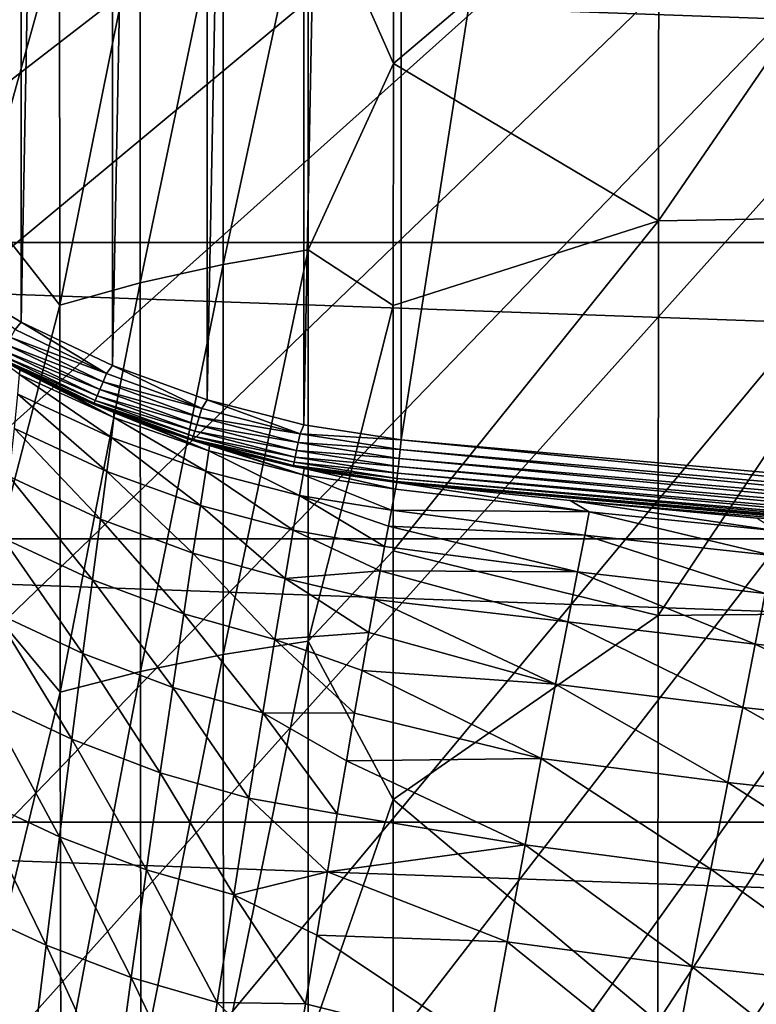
# Model space of a CAD drawing. Header units: metres. Extents: x -22 to 72, y -237 to 23.
# Tile 161 of 256: x -12.94 to -9.51, y -14.33 to -9.75. Entities that reach past the tile are written whole.
import ezdxf

# ---------------------------------------------------------------- set-up
doc = ezdxf.new("R2010")
doc.units = ezdxf.units.M
doc.layers.add('solid_509588_MEDIA_SW0001', color=7, linetype='CONTINUOUS')

msp = doc.modelspace()

# ---------------------------------------------------------------- linework, layer by layer
at = {"layer": 'solid_509588_MEDIA_SW0001'}
for points in [[(-7.467566, 12.033637, 132.943756), (-7.452687, -12.034698, 132.943756), (-11.167549, -11.703291, 132.943756)], [(-11.167549, 11.703291, 132.943756), (-7.467566, 12.033637, 132.943756), (-11.167549, -11.703291, 132.943756)], [(-11.621344, 11.63256, 132.943756), (-11.167549, 11.703291, 132.943756), (-11.621341, -11.63256, 132.943756)], [(-11.167549, 11.703291, 132.943756), (-11.167549, -11.703291, 132.943756), (-11.621341, -11.63256, 132.943756)], [(-12.071432, 11.517201, 132.943756), (-11.621344, 11.63256, 132.943756), (-12.071428, -11.517202, 132.943756)], [(-11.621344, 11.63256, 132.943756), (-11.621341, -11.63256, 132.943756), (-12.071428, -11.517202, 132.943756)], [(-12.511853, 11.357361, 132.943756), (-12.071432, 11.517201, 132.943756), (-12.511848, -11.357363, 132.943756)], [(-12.071432, 11.517201, 132.943756), (-12.071428, -11.517202, 132.943756), (-12.511848, -11.357363, 132.943756)], [(-12.936608, 11.154256, 132.943756), (-12.511853, 11.357361, 132.943756), (-12.936604, -11.154259, 132.943756)], [(-12.511853, 11.357361, 132.943756), (-12.511848, -11.357363, 132.943756), (-12.936604, -11.154259, 132.943756)], [(-13.339944, 10.910164, 132.943756), (-12.936608, 11.154256, 132.943756), (-13.339938, -10.910168, 132.943756)], [(-12.936608, 11.154256, 132.943756), (-12.936604, -11.154259, 132.943756), (-13.339938, -10.910168, 132.943756)], [(-18.437321, -9.47928, 132.530869), (-18.078817, -10.146324, 132.530869), (0, 0, 132.892746)], [(-18.078817, -10.146324, 132.530869), (-17.696192, -10.79983, 132.530869), (0, 0, 132.892746)], [(-17.696192, -10.79983, 132.530869), (-17.289955, -11.438926, 132.530869), (0, 0, 132.892746)], [(-17.289955, -11.438926, 132.530869), (-16.860647, -12.062758, 132.530869), (0, 0, 132.892746)], [(-16.860647, -12.062758, 132.530869), (-16.408842, -12.670496, 132.530869), (0, 0, 132.892746)], [(-16.408842, -12.670496, 132.530869), (-15.935143, -13.261327, 132.530869), (0, 0, 132.892746)], [(-15.935143, -13.261327, 132.530869), (-15.440181, -13.834463, 132.530869), (0, 0, 132.892746)], [(-15.440181, -13.834463, 132.530869), (-14.924617, -14.38914, 132.530869), (0, 0, 132.892746)], [(-14.924617, -14.38914, 132.530869), (-14.38914, -14.924617, 132.530869), (0, 0, 132.892746)], [(-14.38914, -14.924617, 132.530869), (-13.834463, -15.440181, 132.530869), (0, 0, 132.892746)], [(-13.834463, -15.440181, 132.530869), (-13.261327, -15.935143, 132.530869), (0, 0, 132.892746)], [(-13.261327, -15.935143, 132.530869), (-12.670495, -16.408842, 132.530869), (0, 0, 132.892746)], [(-12.670495, -16.408842, 132.530869), (-12.062758, -16.860647, 132.530869), (0, 0, 132.892746)], [(-12.062758, -16.860647, 132.530869), (-11.438926, -17.289955, 132.530869), (0, 0, 132.892746)], [(-11.438926, -17.289955, 132.530869), (-10.79983, -17.696192, 132.530869), (0, 0, 132.892746)], [(-10.79983, -17.696192, 132.530869), (-10.146324, -18.078817, 132.530869), (0, 0, 132.892746)], [(-10.146324, -18.078817, 132.530869), (-9.47928, -18.437321, 132.530869), (0, 0, 132.892746)], [(-12.758285, -9.328043, 283.251343), (-13.119015, -8.846431, 282.731628), (-13.116444, -10.618416, 283.859161)], [(-11.204025, -9.949917, 284.142456), (-11.203505, -8.839745, 283.43103), (-11.60045, -9.051599, 283.493286)], [(-9.968276, -8.901256, 283.647034), (-11.203505, -8.839745, 283.43103), (-11.204025, -9.949917, 284.142456)], [(-8.726894, -8.869297, 283.775696), (-9.968276, -8.901256, 283.647034), (-9.970025, -10.683208, 284.75882)], [(-8.728951, -10.661575, 284.890625), (-8.726894, -8.869297, 283.775696), (-9.970025, -10.683208, 284.75882)], [(-9.970025, -10.683208, 284.75882), (-9.968276, -8.901256, 283.647034), (-11.204025, -9.949917, 284.142456)], [(-11.60045, -9.051599, 283.493286), (-11.996479, -9.124414, 283.431244), (-11.996227, -10.88594, 284.524689)], [(-11.600789, -10.818396, 284.592438), (-11.60045, -9.051599, 283.493286), (-11.996227, -10.88594, 284.524689)], [(-11.204025, -9.949917, 284.142456), (-11.60045, -9.051599, 283.493286), (-11.600789, -10.818396, 284.592438)], [(-11.996479, -9.124414, 283.431244), (-12.383397, -9.21666, 283.350494), (-12.382458, -10.971872, 284.43689)], [(-11.996227, -10.88594, 284.524689), (-11.996479, -9.124414, 283.431244), (-12.382458, -10.971872, 284.43689)], [(-12.383397, -9.21666, 283.350494), (-12.758285, -9.328043, 283.251343), (-12.756582, -11.075917, 284.329437)], [(-12.382458, -10.971872, 284.43689), (-12.383397, -9.21666, 283.350494), (-12.756582, -11.075917, 284.329437)], [(19.747696, -10.783265), (-19.747696, -10.783265), (-20.466829, -9.346505)], [(20.466829, -9.346505), (19.747696, -10.783265), (-20.466829, -9.346505)], [(-12.756582, -11.075917, 284.329437), (-12.758285, -9.328043, 283.251343), (-13.116444, -10.618416, 283.859161)], [(-11.20453, -11.076895, 284.819244), (-11.204025, -9.949917, 284.142456), (-11.600789, -10.818396, 284.592438)], [(-9.970025, -10.683208, 284.75882), (-11.204025, -9.949917, 284.142456), (-11.20453, -11.076895, 284.819244)], [(-12.756582, -11.075917, 284.329437), (-13.116444, -10.618416, 283.859161), (-13.113824, -12.448462, 284.905426)], [(-9.970025, -10.683208, 284.75882), (-11.20453, -11.076895, 284.819244), (-11.205016, -12.219705, 285.460968)], [(-9.971766, -12.521002, 285.789917), (-9.970025, -10.683208, 284.75882), (-11.205016, -12.219705, 285.460968)], [(-8.728951, -10.661575, 284.890625), (-9.970025, -10.683208, 284.75882), (-9.971766, -12.521002, 285.789917)], [(-8.731031, -12.509169, 285.923767), (-8.728951, -10.661575, 284.890625), (-9.971766, -12.521002, 285.789917)], [(18.928516, -12.163916), (-18.928516, -12.163916), (-19.747696, -10.783265)], [(19.747696, -10.783265), (18.928516, -12.163916), (-19.747696, -10.783265)], [(-11.600789, -10.818396, 284.592438), (-11.996227, -10.88594, 284.524689), (-11.995926, -12.702785, 285.539368)], [(-11.601084, -12.640764, 285.612396), (-11.600789, -10.818396, 284.592438), (-11.995926, -12.702785, 285.539368)], [(-11.20453, -11.076895, 284.819244), (-11.600789, -10.818396, 284.592438), (-11.601084, -12.640764, 285.612396)], [(-12.964696, -11.18966, 132.948761), (-13.339938, -10.910168, 132.943756), (-12.936604, -11.154259, 132.943756)], [(-11.996227, -10.88594, 284.524689), (-12.382458, -10.971872, 284.43689), (-12.381465, -12.782079, 285.444916)], [(-11.995926, -12.702785, 285.539368), (-11.996227, -10.88594, 284.524689), (-12.381465, -12.782079, 285.444916)], [(-12.382458, -10.971872, 284.43689), (-12.756582, -11.075917, 284.329437), (-12.754828, -12.878385, 285.32959)], [(-12.381465, -12.782079, 285.444916), (-12.382458, -10.971872, 284.43689), (-12.754828, -12.878385, 285.32959)], [(-12.754828, -12.878385, 285.32959), (-12.756582, -11.075917, 284.329437), (-13.113824, -12.448462, 284.905426)], [(-11.205016, -12.219705, 285.460968), (-11.20453, -11.076895, 284.819244), (-11.601084, -12.640764, 285.612396)], [(-12.539177, -11.39415, 132.948761), (-12.964696, -11.18966, 132.948761), (-12.936604, -11.154259, 132.943756)], [(-12.539177, -11.39415, 132.948761), (-12.936604, -11.154259, 132.943756), (-12.511848, -11.357363, 132.943756)], [(-13.002946, -11.260224, 132.987442), (-12.98486, -11.226859, 132.963577), (-12.555625, -11.433135, 132.963577)], [(-12.98486, -11.226859, 132.963577), (-12.964696, -11.18966, 132.948761), (-12.539177, -11.39415, 132.948761)], [(-12.555625, -11.433135, 132.963577), (-12.98486, -11.226859, 132.963577), (-12.539177, -11.39415, 132.948761)], [(-13.018044, -11.288077, 133.019165), (-13.002946, -11.260224, 132.987442), (-12.570376, -11.468102, 132.987442)], [(-12.570376, -11.468102, 132.987442), (-13.002946, -11.260224, 132.987442), (-12.555625, -11.433135, 132.963577)], [(-12.943456, -11.376722, 245.46315), (-13.053109, -11.318576, 245.468643), (-13.038797, -11.326364, 133.143753)], [(-12.94407, -11.398428, 246.523285), (-13.053109, -11.318576, 245.468643), (-12.943456, -11.376722, 245.46315)], [(-12.597691, -11.532843, 133.099472), (-13.038797, -11.326364, 133.143753), (-13.036431, -11.322, 133.099472)], [(-13.036431, -11.322, 133.099472), (-13.029396, -11.30902, 133.057129), (-12.591951, -11.51924, 133.057129)], [(-12.597691, -11.532843, 133.099472), (-13.036431, -11.322, 133.099472), (-12.591951, -11.51924, 133.057129)], [(-13.029396, -11.30902, 133.057129), (-13.018044, -11.288077, 133.019165), (-12.582692, -11.497292, 133.019165)], [(-12.591951, -11.51924, 133.057129), (-13.029396, -11.30902, 133.057129), (-12.582692, -11.497292, 133.019165)], [(-12.582692, -11.497292, 133.019165), (-13.018044, -11.288077, 133.019165), (-12.570376, -11.468102, 132.987442)], [(-12.943456, -11.376722, 245.46315), (-13.038797, -11.326364, 133.143753), (-12.599621, -11.537416, 133.143753)], [(-12.597691, -11.532843, 133.099472), (-12.599621, -11.537416, 133.143753), (-13.038797, -11.326364, 133.143753)], [(-12.095775, -11.55625, 132.948761), (-12.539177, -11.39415, 132.948761), (-12.511848, -11.357363, 132.943756)], [(-12.095775, -11.55625, 132.948761), (-12.511848, -11.357363, 132.943756), (-12.071428, -11.517202, 132.943756)], [(-12.952006, -11.490504, 247.598221), (-12.94407, -11.398428, 246.523285), (-12.516877, -11.691456, 247.563187)], [(-12.94407, -11.398428, 246.523285), (-12.943456, -11.376722, 245.46315), (-12.505402, -11.599491, 246.497681)], [(-12.94407, -11.398428, 246.523285), (-12.505402, -11.599491, 246.497681), (-12.516877, -11.691456, 247.563187)], [(-12.724548, -11.482692, 245.443756), (-12.943456, -11.376722, 245.46315), (-12.599621, -11.537416, 133.143753)], [(-12.505402, -11.599491, 246.497681), (-12.943456, -11.376722, 245.46315), (-12.724548, -11.482692, 245.443756)], [(-12.555625, -11.433135, 132.963577), (-12.539177, -11.39415, 132.948761), (-12.095775, -11.55625, 132.948761)], [(-12.570376, -11.468102, 132.987442), (-12.555625, -11.433135, 132.963577), (-12.10835, -11.596651, 132.963577)], [(-12.10835, -11.596651, 132.963577), (-12.555625, -11.433135, 132.963577), (-12.095775, -11.55625, 132.948761)], [(-12.96848, -11.649612, 248.682068), (-12.952006, -11.490504, 247.598221), (-12.537747, -11.849702, 248.637161)], [(-12.952006, -11.490504, 247.598221), (-12.516877, -11.691456, 247.563187), (-12.537747, -11.849702, 248.637161)], [(-12.504969, -11.576214, 245.443756), (-12.724548, -11.482692, 245.443756), (-12.599621, -11.537416, 133.143753)], [(-12.505402, -11.599491, 246.497681), (-12.724548, -11.482692, 245.443756), (-12.504969, -11.576214, 245.443756)], [(-12.591951, -11.51924, 133.057129), (-12.582692, -11.497292, 133.019165), (-12.129044, -11.663137, 133.019165)], [(-12.582692, -11.497292, 133.019165), (-12.570376, -11.468102, 132.987442), (-12.119628, -11.632887, 132.987442)], [(-12.129044, -11.663137, 133.019165), (-12.582692, -11.497292, 133.019165), (-12.119628, -11.632887, 132.987442)], [(-12.119628, -11.632887, 132.987442), (-12.570376, -11.468102, 132.987442), (-12.10835, -11.596651, 132.963577)], [(-12.140511, -11.69998, 133.099472), (-12.599621, -11.537416, 133.143753), (-12.597691, -11.532843, 133.099472)], [(-12.504969, -11.576214, 245.443756), (-12.599621, -11.537416, 133.143753), (-12.141986, -11.70472, 133.143753)], [(-12.140511, -11.69998, 133.099472), (-12.141986, -11.70472, 133.143753), (-12.599621, -11.537416, 133.143753)], [(-12.597691, -11.532843, 133.099472), (-12.591951, -11.51924, 133.057129), (-12.136123, -11.685883, 133.057129)], [(-12.140511, -11.69998, 133.099472), (-12.597691, -11.532843, 133.099472), (-12.136123, -11.685883, 133.057129)], [(-12.136123, -11.685883, 133.057129), (-12.591951, -11.51924, 133.057129), (-12.129044, -11.663137, 133.019165)], [(-11.6387, -11.674421, 132.948761), (-12.095775, -11.55625, 132.948761), (-12.071428, -11.517202, 132.943756)], [(-11.6387, -11.674421, 132.948761), (-12.071428, -11.517202, 132.943756), (-11.621341, -11.63256, 132.943756)], [(-12.516877, -11.691456, 247.563187), (-12.505402, -11.599491, 246.497681), (-12.077796, -11.848645, 247.545532)], [(-12.505402, -11.599491, 246.497681), (-12.504969, -11.576214, 245.443756), (-12.063054, -11.754768, 246.489151)], [(-12.505402, -11.599491, 246.497681), (-12.063054, -11.754768, 246.489151), (-12.077796, -11.848645, 247.545532)], [(-12.349105, -11.635257, 245.443756), (-12.504969, -11.576214, 245.443756), (-12.141986, -11.70472, 133.143753)], [(-12.063054, -11.754768, 246.489151), (-12.504969, -11.576214, 245.443756), (-12.349105, -11.635257, 245.443756)], [(-12.119628, -11.632887, 132.987442), (-12.10835, -11.596651, 132.963577), (-11.647282, -11.715855, 132.963577)], [(-12.10835, -11.596651, 132.963577), (-12.095775, -11.55625, 132.948761), (-11.6387, -11.674421, 132.948761)], [(-11.647282, -11.715855, 132.963577), (-12.10835, -11.596651, 132.963577), (-11.6387, -11.674421, 132.948761)], [(-12.060259, -11.729394, 245.443756), (-12.349105, -11.635257, 245.443756), (-12.141986, -11.70472, 133.143753)], [(-12.063054, -11.754768, 246.489151), (-12.349105, -11.635257, 245.443756), (-12.060259, -11.729394, 245.443756)], [(-12.129044, -11.663137, 133.019165), (-12.119628, -11.632887, 132.987442), (-11.65498, -11.753016, 132.987442)], [(-11.65498, -11.753016, 132.987442), (-12.119628, -11.632887, 132.987442), (-11.647282, -11.715855, 132.963577)], [(-11.6387, -11.674421, 132.948761), (-11.621341, -11.63256, 132.943756), (-11.167549, -11.703291, 132.943756)], [(-12.992858, -11.873321, 249.771606), (-12.96848, -11.649612, 248.682068), (-12.567314, -12.071833, 249.716476)], [(-12.96848, -11.649612, 248.682068), (-12.537747, -11.849702, 248.637161), (-12.567314, -12.071833, 249.716476)], [(-12.537747, -11.849702, 248.637161), (-12.516877, -11.691456, 247.563187), (-12.102732, -12.008018, 248.609818)], [(-12.516877, -11.691456, 247.563187), (-12.077796, -11.848645, 247.545532), (-12.102732, -12.008018, 248.609818)], [(-12.140511, -11.69998, 133.099472), (-12.136123, -11.685883, 133.057129), (-11.666238, -11.807366, 133.057129)], [(-12.136123, -11.685883, 133.057129), (-12.129044, -11.663137, 133.019165), (-11.661406, -11.78404, 133.019165)], [(-11.666238, -11.807366, 133.057129), (-12.136123, -11.685883, 133.057129), (-11.661406, -11.78404, 133.019165)], [(-11.661406, -11.78404, 133.019165), (-12.129044, -11.663137, 133.019165), (-11.65498, -11.753016, 132.987442)], [(-11.647282, -11.715855, 132.963577), (-11.6387, -11.674421, 132.948761), (-11.172292, -11.747541, 132.948761)], [(-11.172292, -11.747541, 132.948761), (-11.6387, -11.674421, 132.948761), (-11.167549, -11.703291, 132.943756)], [(-11.669232, -11.821823, 133.099472), (-12.141986, -11.70472, 133.143753), (-12.140511, -11.69998, 133.099472)], [(-12.060259, -11.729394, 245.443756), (-12.141986, -11.70472, 133.143753), (-11.670239, -11.826685, 133.143753)], [(-11.669232, -11.821823, 133.099472), (-11.670239, -11.826685, 133.143753), (-12.141986, -11.70472, 133.143753)], [(-11.669232, -11.821823, 133.099472), (-12.140511, -11.69998, 133.099472), (-11.666238, -11.807366, 133.057129)], [(-12.063054, -11.754768, 246.489151), (-12.060259, -11.729394, 245.443756), (-11.624428, -11.866064, 246.481308)], [(-11.965393, -11.756141, 245.443756), (-12.060259, -11.729394, 245.443756), (-11.670239, -11.826685, 133.143753)], [(-11.624428, -11.866064, 246.481308), (-12.060259, -11.729394, 245.443756), (-11.965393, -11.756141, 245.443756)], [(-11.65498, -11.753016, 132.987442), (-11.647282, -11.715855, 132.963577), (-11.176801, -11.789614, 132.963577)], [(-11.176801, -11.789614, 132.963577), (-11.647282, -11.715855, 132.963577), (-11.172292, -11.747541, 132.948761)], [(-7.455674, -12.073575, 132.947601), (-11.172292, -11.747541, 132.948761), (-11.167549, -11.703291, 132.943756)], [(-7.455674, -12.073575, 132.947601), (-11.167549, -11.703291, 132.943756), (-7.452687, -12.034698, 132.943756)], [(-12.077796, -11.848645, 247.545532), (-12.063054, -11.754768, 246.489151), (-11.641762, -11.9628, 247.529175)], [(-12.063054, -11.754768, 246.489151), (-11.624428, -11.866064, 246.481308), (-11.641762, -11.9628, 247.529175)], [(-11.61939, -11.836943, 245.443756), (-11.965393, -11.756141, 245.443756), (-11.670239, -11.826685, 133.143753)], [(-11.624428, -11.866064, 246.481308), (-11.965393, -11.756141, 245.443756), (-11.61939, -11.836943, 245.443756)], [(-11.666238, -11.807366, 133.057129), (-11.661406, -11.78404, 133.019165), (-11.18422, -11.85885, 133.019165)], [(-11.661406, -11.78404, 133.019165), (-11.65498, -11.753016, 132.987442), (-11.180844, -11.827349, 132.987442)], [(-11.18422, -11.85885, 133.019165), (-11.661406, -11.78404, 133.019165), (-11.180844, -11.827349, 132.987442)], [(-11.180844, -11.827349, 132.987442), (-11.65498, -11.753016, 132.987442), (-11.176801, -11.789614, 132.963577)], [(-7.458342, -12.110999, 132.958969), (-11.176801, -11.789614, 132.963577), (-11.172292, -11.747541, 132.948761)], [(-7.458342, -12.110999, 132.958969), (-11.172292, -11.747541, 132.948761), (-7.455674, -12.073575, 132.947601)], [(-11.188333, -11.897216, 133.099472), (-11.670239, -11.826685, 133.143753), (-11.669232, -11.821823, 133.099472)], [(-11.61939, -11.836943, 245.443756), (-11.670239, -11.826685, 133.143753), (-11.188862, -11.902152, 133.143753)], [(-11.188333, -11.897216, 133.099472), (-11.188862, -11.902152, 133.143753), (-11.670239, -11.826685, 133.143753)], [(-11.669232, -11.821823, 133.099472), (-11.666238, -11.807366, 133.057129), (-11.186759, -11.882536, 133.057129)], [(-11.188333, -11.897216, 133.099472), (-11.669232, -11.821823, 133.099472), (-11.186759, -11.882536, 133.057129)], [(-11.186759, -11.882536, 133.057129), (-11.666238, -11.807366, 133.057129), (-11.18422, -11.85885, 133.019165)], [(-7.462956, -12.175719, 133.002335), (-11.18422, -11.85885, 133.019165), (-11.180844, -11.827349, 132.987442)], [(-7.460801, -12.145489, 132.977463), (-11.180844, -11.827349, 132.987442), (-11.176801, -11.789614, 132.963577)], [(-7.462956, -12.175719, 133.002335), (-11.180844, -11.827349, 132.987442), (-7.460801, -12.145489, 132.977463)], [(-7.460801, -12.145489, 132.977463), (-11.176801, -11.789614, 132.963577), (-7.458342, -12.110999, 132.958969)], [(-13.024507, -12.159199, 250.863708), (-12.992858, -11.873321, 249.771606), (-12.604883, -12.355453, 250.798004)], [(-12.992858, -11.873321, 249.771606), (-12.567314, -12.071833, 249.716476), (-12.604883, -12.355453, 250.798004)], [(-12.567314, -12.071833, 249.716476), (-12.537747, -11.849702, 248.637161), (-12.137107, -12.230523, 249.67897)], [(-12.537747, -11.849702, 248.637161), (-12.102732, -12.008018, 248.609818), (-12.137107, -12.230523, 249.67897)], [(-12.102732, -12.008018, 248.609818), (-12.077796, -11.848645, 247.545532), (-11.670046, -12.124317, 248.584366)], [(-12.077796, -11.848645, 247.545532), (-11.641762, -11.9628, 247.529175), (-11.670046, -12.124317, 248.584366)], [(-11.641762, -11.9628, 247.529175), (-11.624428, -11.866064, 246.481308), (-11.213223, -12.029993, 247.461639)], [(-11.624428, -11.866064, 246.481308), (-11.61939, -11.836943, 245.443756), (-11.194821, -11.933095, 246.4263)], [(-11.624428, -11.866064, 246.481308), (-11.194821, -11.933095, 246.4263), (-11.213223, -12.029993, 247.461639)], [(-11.577431, -11.844995, 245.443756), (-11.61939, -11.836943, 245.443756), (-11.188862, -11.902152, 133.143753)], [(-11.194821, -11.933095, 246.4263), (-11.61939, -11.836943, 245.443756), (-11.577431, -11.844995, 245.443756)], [(-11.188862, -11.902152, 245.443756), (-11.577431, -11.844995, 245.443756), (-11.188862, -11.902152, 133.143753)], [(-11.194821, -11.933095, 246.4263), (-11.577431, -11.844995, 245.443756), (-11.188862, -11.902152, 245.443756)], [(-7.464725, -12.200529, 133.032639), (-11.186759, -11.882536, 133.057129), (-11.18422, -11.85885, 133.019165)], [(-7.464725, -12.200529, 133.032639), (-11.18422, -11.85885, 133.019165), (-7.462956, -12.175719, 133.002335)], [(-11.194821, -11.933095, 246.4263), (-11.188862, -11.902152, 245.443756), (-10.292866, -12.03815, 246.459473)], [(-11.188333, -11.897216, 133.099472), (-7.467122, -12.23415, 133.143753), (-11.188862, -11.902152, 133.143753)], [(-7.467122, -12.23415, 133.143753), (-11.188862, -11.902152, 245.443756), (-11.188862, -11.902152, 133.143753)], [(-10.381388, -11.985534, 245.443756), (-11.188862, -11.902152, 245.443756), (-7.467122, -12.23415, 133.143753)], [(-10.292866, -12.03815, 246.459473), (-11.188862, -11.902152, 245.443756), (-10.381388, -11.985534, 245.443756)], [(-7.466039, -12.218964, 133.067215), (-11.188333, -11.897216, 133.099472), (-11.186759, -11.882536, 133.057129)], [(-7.466849, -12.230316, 133.104736), (-7.467122, -12.23415, 133.143753), (-11.188333, -11.897216, 133.099472)], [(-7.466849, -12.230316, 133.104736), (-11.188333, -11.897216, 133.099472), (-7.466039, -12.218964, 133.067215)], [(-7.466039, -12.218964, 133.067215), (-11.186759, -11.882536, 133.057129), (-7.464725, -12.200529, 133.032639)], [(-11.670046, -12.124317, 248.584366), (-11.641762, -11.9628, 247.529175), (-11.244762, -12.198952, 248.548782)], [(-11.641762, -11.9628, 247.529175), (-11.213223, -12.029993, 247.461639), (-11.227311, -12.105089, 247.998871)], [(-11.641762, -11.9628, 247.529175), (-11.227311, -12.105089, 247.998871), (-11.244762, -12.198952, 248.548782)], [(-11.213223, -12.029993, 247.461639), (-11.194821, -11.933095, 246.4263), (-10.292866, -12.03815, 246.459473)], [(-12.137107, -12.230523, 249.67897), (-12.102732, -12.008018, 248.609818), (-11.708467, -12.348285, 249.643875)], [(-12.102732, -12.008018, 248.609818), (-11.670046, -12.124317, 248.584366), (-11.708467, -12.348285, 249.643875)], [(-9.509913, -12.068454, 245.443756), (-10.381388, -11.985534, 245.443756), (-7.467122, -12.23415, 133.143753)], [(-9.419668, -12.127038, 246.445633), (-10.381388, -11.985534, 245.443756), (-9.509913, -12.068454, 245.443756)], [(-10.292866, -12.03815, 246.459473), (-10.381388, -11.985534, 245.443756), (-9.419668, -12.127038, 246.445633)], [(-11.227311, -12.105089, 247.998871), (-11.213223, -12.029993, 247.461639), (-10.313366, -12.146491, 247.483261)], [(-11.213223, -12.029993, 247.461639), (-10.292866, -12.03815, 246.459473), (-10.313366, -12.146491, 247.483261)], [(-10.313366, -12.146491, 247.483261), (-10.292866, -12.03815, 246.459473), (-9.439301, -12.24131, 247.453964)], [(-10.292866, -12.03815, 246.459473), (-9.419668, -12.127038, 246.445633), (-9.439301, -12.24131, 247.453964)], [(-12.604883, -12.355453, 250.798004), (-12.567314, -12.071833, 249.716476), (-12.180166, -12.513803, 250.749908)], [(-12.567314, -12.071833, 249.716476), (-12.137107, -12.230523, 249.67897), (-12.180166, -12.513803, 250.749908)], [(-11.244762, -12.198952, 248.548782), (-11.227311, -12.105089, 247.998871), (-10.346832, -12.31785, 248.512283)], [(-11.227311, -12.105089, 247.998871), (-10.313366, -12.146491, 247.483261), (-10.346832, -12.31785, 248.512283)], [(-11.708467, -12.348285, 249.643875), (-11.670046, -12.124317, 248.584366), (-11.265645, -12.312358, 249.111298)], [(-11.670046, -12.124317, 248.584366), (-11.244762, -12.198952, 248.548782), (-11.265645, -12.312358, 249.111298)], [(-10.346832, -12.31785, 248.512283), (-10.313366, -12.146491, 247.483261), (-9.472898, -12.417842, 248.466064)], [(-10.313366, -12.146491, 247.483261), (-9.439301, -12.24131, 247.453964), (-9.472898, -12.417842, 248.466064)], [(18.011908, -13.484106), (-18.011908, -13.484106), (-18.928516, -12.163916)], [(18.928516, -12.163916), (18.011908, -13.484106), (-18.928516, -12.163916)], [(-13.062794, -12.504822, 251.95517), (-13.024507, -12.159199, 250.863708), (-12.649759, -12.69817, 251.878632)], [(-13.024507, -12.159199, 250.863708), (-12.604883, -12.355453, 250.798004), (-12.649759, -12.69817, 251.878632)], [(-12.180166, -12.513803, 250.749908), (-12.137107, -12.230523, 249.67897), (-11.756214, -12.632373, 250.704681)], [(-12.137107, -12.230523, 249.67897), (-11.708467, -12.348285, 249.643875), (-11.756214, -12.632373, 250.704681)], [(-11.205482, -13.377489, 286.067383), (-11.205016, -12.219705, 285.460968), (-11.601084, -12.640764, 285.612396)], [(-11.265645, -12.312358, 249.111298), (-11.244762, -12.198952, 248.548782), (-10.346832, -12.31785, 248.512283)], [(-9.971766, -12.521002, 285.789917), (-11.205016, -12.219705, 285.460968), (-11.205482, -13.377489, 286.067383)], [(-11.708467, -12.348285, 249.643875), (-11.265645, -12.312358, 249.111298), (-11.290015, -12.446034, 249.686005)], [(-11.290015, -12.446034, 249.686005), (-11.265645, -12.312358, 249.111298), (-10.392305, -12.54997, 249.543716)], [(-11.265645, -12.312358, 249.111298), (-10.346832, -12.31785, 248.512283), (-10.392305, -12.54997, 249.543716)], [(-10.392305, -12.54997, 249.543716), (-10.346832, -12.31785, 248.512283), (-9.519424, -12.654396, 249.479279)], [(-10.346832, -12.31785, 248.512283), (-9.472898, -12.417842, 248.466064), (-9.519424, -12.654396, 249.479279)], [(-12.649759, -12.69817, 251.878632), (-12.604883, -12.355453, 250.798004), (-12.231153, -12.855495, 251.819565)], [(-12.604883, -12.355453, 250.798004), (-12.180166, -12.513803, 250.749908), (-12.231153, -12.855495, 251.819565)], [(-11.756214, -12.632373, 250.704681), (-11.708467, -12.348285, 249.643875), (-11.317923, -12.600743, 250.272644)], [(-11.708467, -12.348285, 249.643875), (-11.290015, -12.446034, 249.686005), (-11.317923, -12.600743, 250.272644)], [(-9.519424, -12.654396, 249.479279), (-9.472898, -12.417842, 248.466064), (-8.668633, -12.741742, 249.417862)], [(-12.754828, -12.878385, 285.32959), (-13.113824, -12.448462, 284.905426), (-13.111146, -14.334546, 285.867401)], [(-11.317923, -12.600743, 250.272644), (-11.290015, -12.446034, 249.686005), (-10.448824, -12.840587, 250.574783)], [(-11.290015, -12.446034, 249.686005), (-10.392305, -12.54997, 249.543716), (-10.448824, -12.840587, 250.574783)], [(-13.107087, -12.907763, 253.042831), (-13.062794, -12.504822, 251.95517), (-12.701244, -13.09759, 252.955231)], [(-13.062794, -12.504822, 251.95517), (-12.649759, -12.69817, 251.878632), (-12.701244, -13.09759, 252.955231)], [(-12.231153, -12.855495, 251.819565), (-12.180166, -12.513803, 250.749908), (-11.812477, -12.974253, 251.763809)], [(-12.180166, -12.513803, 250.749908), (-11.756214, -12.632373, 250.704681), (-11.812477, -12.974253, 251.763809)], [(-8.731031, -12.509169, 285.923767), (-9.971766, -12.521002, 285.789917), (-9.973496, -14.412517, 286.737061)], [(-8.73314, -14.409719, 286.871948), (-8.731031, -12.509169, 285.923767), (-9.973496, -14.412517, 286.737061)], [(-9.973496, -14.412517, 286.737061), (-9.971766, -12.521002, 285.789917), (-11.205482, -13.377489, 286.067383)], [(-10.448824, -12.840587, 250.574783), (-10.392305, -12.54997, 249.543716), (-9.577845, -12.948733, 250.490906)], [(-10.392305, -12.54997, 249.543716), (-9.519424, -12.654396, 249.479279), (-9.577845, -12.948733, 250.490906)], [(-11.756214, -12.632373, 250.704681), (-11.317923, -12.600743, 250.272644), (-11.349402, -12.777211, 250.870773)], [(-11.349402, -12.777211, 250.870773), (-11.317923, -12.600743, 250.272644), (-10.448824, -12.840587, 250.574783)], [(-11.601084, -12.640764, 285.612396), (-11.995926, -12.702785, 285.539368), (-11.995565, -14.573061, 286.472229)], [(-11.601327, -14.516789, 286.55011), (-11.601084, -12.640764, 285.612396), (-11.995565, -14.573061, 286.472229)], [(-11.812477, -12.974253, 251.763809), (-11.756214, -12.632373, 250.704681), (-11.384477, -12.976149, 251.479935)], [(-11.756214, -12.632373, 250.704681), (-11.349402, -12.777211, 250.870773), (-11.384477, -12.976149, 251.479935)], [(-11.205482, -13.377489, 286.067383), (-11.601084, -12.640764, 285.612396), (-11.601327, -14.516789, 286.55011)], [(-9.577845, -12.948733, 250.490906), (-9.519424, -12.654396, 249.479279), (-8.726185, -13.038859, 250.410965)], [(-9.519424, -12.654396, 249.479279), (-8.668633, -12.741742, 249.417862), (-8.726185, -13.038859, 250.410965)], [(-12.701244, -13.09759, 252.955231), (-12.649759, -12.69817, 251.878632), (-12.289315, -13.253243, 252.884888)], [(-12.649759, -12.69817, 251.878632), (-12.231153, -12.855495, 251.819565), (-12.289315, -13.253243, 252.884888)], [(-11.995926, -12.702785, 285.539368), (-12.381465, -12.782079, 285.444916), (-12.380411, -14.645411, 286.371643)], [(-11.995565, -14.573061, 286.472229), (-11.995926, -12.702785, 285.539368), (-12.380411, -14.645411, 286.371643)], [(-12.381465, -12.782079, 285.444916), (-12.754828, -12.878385, 285.32959), (-12.753013, -14.73359, 286.248962)], [(-12.380411, -14.645411, 286.371643), (-12.381465, -12.782079, 285.444916), (-12.753013, -14.73359, 286.248962)], [(-11.384477, -12.976149, 251.479935), (-11.349402, -12.777211, 250.870773), (-10.515429, -13.187442, 251.602661)], [(-11.349402, -12.777211, 250.870773), (-10.448824, -12.840587, 250.574783), (-10.515429, -13.187442, 251.602661)], [(-12.753013, -14.73359, 286.248962), (-12.754828, -12.878385, 285.32959), (-13.111146, -14.334546, 285.867401)], [(-12.289315, -13.253243, 252.884888), (-12.231153, -12.855495, 251.819565), (-11.876445, -13.371594, 252.818237)], [(-12.231153, -12.855495, 251.819565), (-11.812477, -12.974253, 251.763809), (-11.876445, -13.371594, 252.818237)], [(-10.515429, -13.187442, 251.602661), (-10.448824, -12.840587, 250.574783), (-9.647125, -13.298611, 251.49826)], [(-10.448824, -12.840587, 250.574783), (-9.577845, -12.948733, 250.490906), (-9.647125, -13.298611, 251.49826)], [(-13.156754, -13.365602, 254.12352), (-13.107087, -12.907763, 253.042831), (-12.758645, -13.551326, 254.024689)], [(-13.107087, -12.907763, 253.042831), (-12.701244, -13.09759, 252.955231), (-12.758645, -13.551326, 254.024689)], [(-11.876445, -13.371594, 252.818237), (-11.812477, -12.974253, 251.763809), (-11.465461, -13.4444, 252.729523)], [(-11.812477, -12.974253, 251.763809), (-11.384477, -12.976149, 251.479935), (-11.423171, -13.198356, 252.099823)], [(-11.812477, -12.974253, 251.763809), (-11.423171, -13.198356, 252.099823), (-11.465461, -13.4444, 252.729523)], [(-11.423171, -13.198356, 252.099823), (-11.384477, -12.976149, 251.479935), (-10.515429, -13.187442, 251.602661)], [(-9.647125, -13.298611, 251.49826), (-9.577845, -12.948733, 250.490906), (-8.795089, -13.391112, 251.398804)], [(-9.577845, -12.948733, 250.490906), (-8.726185, -13.038859, 250.410965), (-8.795089, -13.391112, 251.398804)], [(-12.758645, -13.551326, 254.024689), (-12.701244, -13.09759, 252.955231), (-12.353894, -13.704688, 253.942795)], [(-12.701244, -13.09759, 252.955231), (-12.289315, -13.253243, 252.884888), (-12.353894, -13.704688, 253.942795)], [(-11.465461, -13.4444, 252.729523), (-11.423171, -13.198356, 252.099823), (-10.591158, -13.588272, 252.624542)], [(-11.423171, -13.198356, 252.099823), (-10.515429, -13.187442, 251.602661), (-10.591158, -13.588272, 252.624542)], [(-10.591158, -13.588272, 252.624542), (-10.515429, -13.187442, 251.602661), (-9.726232, -13.701785, 252.498688)], [(-10.515429, -13.187442, 251.602661), (-9.647125, -13.298611, 251.49826), (-9.726232, -13.701785, 252.498688)], [(-12.353894, -13.704688, 253.942795), (-12.289315, -13.253243, 252.884888), (-11.947306, -13.822072, 253.86496)], [(-12.289315, -13.253243, 252.884888), (-11.876445, -13.371594, 252.818237), (-11.947306, -13.822072, 253.86496)], [(-9.726232, -13.701785, 252.498688), (-9.647125, -13.298611, 251.49826), (-8.874262, -13.796255, 252.378799)], [(-9.647125, -13.298611, 251.49826), (-8.795089, -13.391112, 251.398804), (-8.874262, -13.796255, 252.378799)], [(-13.211161, -13.875914, 255.194061), (-13.156754, -13.365602, 254.12352), (-12.821264, -14.056985, 255.083878)], [(-13.156754, -13.365602, 254.12352), (-12.758645, -13.551326, 254.024689), (-12.821264, -14.056985, 255.083878)], [(-11.947306, -13.822072, 253.86496), (-11.876445, -13.371594, 252.818237), (-11.511262, -13.714578, 253.367508)], [(-11.876445, -13.371594, 252.818237), (-11.465461, -13.4444, 252.729523), (-11.511262, -13.714578, 253.367508)], [(-11.20593, -14.549469, 286.638275), (-11.205482, -13.377489, 286.067383), (-11.601327, -14.516789, 286.55011)], [(-9.973496, -14.412517, 286.737061), (-11.205482, -13.377489, 286.067383), (-11.20593, -14.549469, 286.638275)], [(-11.511262, -13.714578, 253.367508), (-11.465461, -13.4444, 252.729523), (-10.591158, -13.588272, 252.624542)], [(17.00452, -14.734195), (-17.00452, -14.734195), (-18.011908, -13.484106)], [(18.011908, -13.484106), (17.00452, -14.734195), (-18.011908, -13.484106)], [(-12.821264, -14.056985, 255.083878), (-12.758645, -13.551326, 254.024689), (-12.424137, -14.207475, 254.99025)], [(-12.758645, -13.551326, 254.024689), (-12.353894, -13.704688, 253.942795), (-12.424137, -14.207475, 254.99025)], [(-11.511262, -13.714578, 253.367508), (-10.591158, -13.588272, 252.624542), (-10.675052, -14.040812, 253.637604)], [(-10.675052, -14.040812, 253.637604), (-10.591158, -13.588272, 252.624542), (-9.814129, -14.156011, 253.489502)], [(-10.591158, -13.588272, 252.624542), (-9.726232, -13.701785, 252.498688), (-9.814129, -14.156011, 253.489502)], [(-12.424137, -14.207475, 254.99025), (-12.353894, -13.704688, 253.942795), (-12.02425, -14.323355, 254.900986)], [(-12.353894, -13.704688, 253.942795), (-11.947306, -13.822072, 253.86496), (-12.02425, -14.323355, 254.900986)], [(-9.814129, -14.156011, 253.489502), (-9.726232, -13.701785, 252.498688), (-8.962624, -14.252036, 253.348419)], [(-9.726232, -13.701785, 252.498688), (-8.874262, -13.796255, 252.378799), (-8.962624, -14.252036, 253.348419)], [(-11.947306, -13.822072, 253.86496), (-11.511262, -13.714578, 253.367508), (-11.56053, -14.00948, 254.013123)], [(-11.56053, -14.00948, 254.013123), (-11.511262, -13.714578, 253.367508), (-10.675052, -14.040812, 253.637604)], [(-12.02425, -14.323355, 254.900986), (-11.947306, -13.822072, 253.86496), (-11.613053, -14.328756, 254.663803)], [(-11.947306, -13.822072, 253.86496), (-11.56053, -14.00948, 254.013123), (-11.613053, -14.328756, 254.663803)], [(-13.269675, -14.436282, 256.251282), (-13.211161, -13.875914, 255.194061), (-12.888406, -14.612183, 256.129669)], [(-13.211161, -13.875914, 255.194061), (-12.821264, -14.056985, 255.083878), (-12.888406, -14.612183, 256.129669)], [(-11.613053, -14.328756, 254.663803), (-11.56053, -14.00948, 254.013123), (-10.76615, -14.542799, 254.639053)], [(-11.56053, -14.00948, 254.013123), (-10.675052, -14.040812, 253.637604), (-10.76615, -14.542799, 254.639053)], [(-12.888406, -14.612183, 256.129669), (-12.821264, -14.056985, 255.083878), (-12.499289, -14.759247, 256.02417)], [(-12.821264, -14.056985, 255.083878), (-12.424137, -14.207475, 254.99025), (-12.499289, -14.759247, 256.02417)], [(-10.76615, -14.542799, 254.639053), (-10.675052, -14.040812, 253.637604), (-9.909783, -14.659038, 254.468018)], [(-10.675052, -14.040812, 253.637604), (-9.814129, -14.156011, 253.489502), (-9.909783, -14.659038, 254.468018)], [(-9.909783, -14.659038, 254.468018), (-9.814129, -14.156011, 253.489502), (-9.059094, -14.756205, 254.305099)], [(-9.814129, -14.156011, 253.489502), (-8.962624, -14.252036, 253.348419), (-9.059094, -14.756205, 254.305099)], [(-12.499289, -14.759247, 256.02417), (-12.424137, -14.207475, 254.99025), (-12.106465, -14.873117, 255.923294)], [(-12.424137, -14.207475, 254.99025), (-12.02425, -14.323355, 254.900986), (-12.106465, -14.873117, 255.923294)], [(-12.106465, -14.873117, 255.923294), (-12.02425, -14.323355, 254.900986), (-11.668723, -14.672723, 255.318588)], [(-12.02425, -14.323355, 254.900986), (-11.613053, -14.328756, 254.663803), (-11.668723, -14.672723, 255.318588)], [(-11.668723, -14.672723, 255.318588), (-11.613053, -14.328756, 254.663803), (-10.76615, -14.542799, 254.639053)]]:
    msp.add_3dface(points, dxfattribs=at)

doc.saveas('drawing.dxf')
